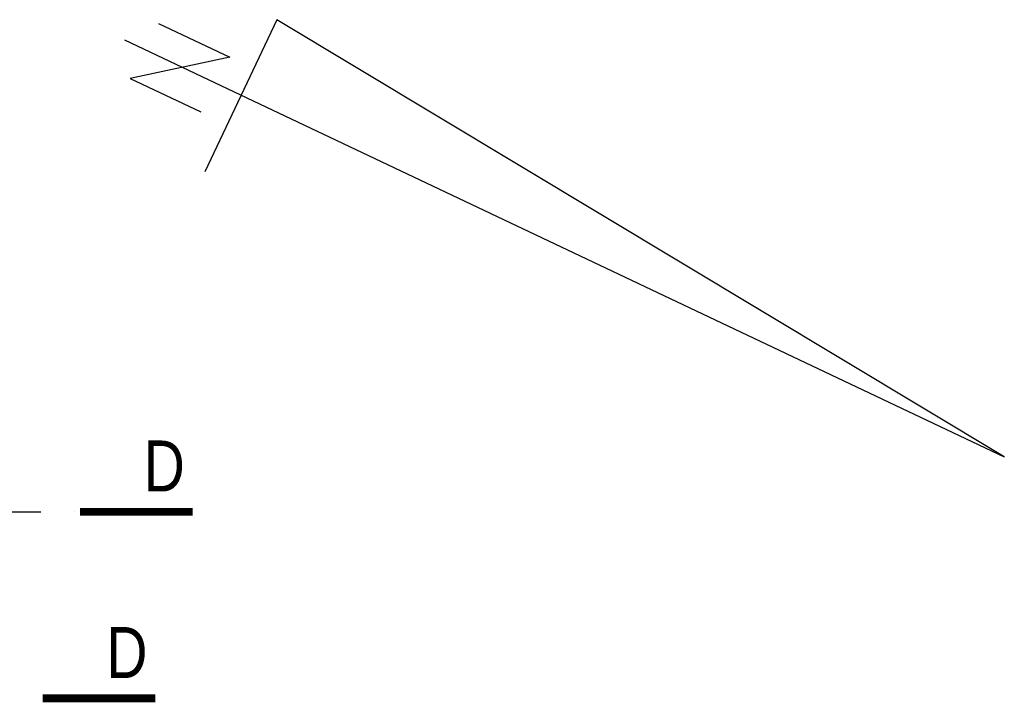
# Model space of a CAD drawing. Header units: millimetres. Extents: x 14495 to 271441, y -21035 to 2232.
# Tile 42 of 227: x 88141 to 88766, y -8855 to -8421. Entities that reach past the tile are written whole.
import ezdxf
from ezdxf.enums import TextEntityAlignment as Align

# ---------------------------------------------------------------- set-up
doc = ezdxf.new("R2010")
doc.units = ezdxf.units.MM
doc.linetypes.add('DASHDOT', pattern=[1, 0.5, -0.25, 0, -0.25])
doc.layers.add('A_OSIE', color=252, linetype='DASHDOT')
doc.layers.add('A_widok', color=1, linetype='Continuous', lineweight=0)
doc.styles.add('cent', font='swissel.ttf')

# ---------------------------------------------------------------- blocks, each defined once
blk = doc.blocks.new('OSS2')
at = {"linetype": 'Continuous', "const_width": 5}
blk.add_lwpolyline([(-71.57, 0), (0, 0)], dxfattribs=at)
at = {"style": 'cent'}
blk.add_attdef('01', (-80.01, 12.93), '', height=32.4, dxfattribs=at)

msp = doc.modelspace()

# ---------------------------------------------------------------- linework, layer by layer
at = {"layer": 'A_OSIE', "ltscale": 85}
msp.add_line((86324.84, -8733.86), (88250.92, -8733.86), dxfattribs=at)
at = {"layer": 'A_widok', "linetype": 'Continuous', "lineweight": -3}
for p, q in [((88229.13, -8423.7), (88274.36, -8445.12)), ((88304.29, -8421.28), (88258.53, -8517.89)), ((88766.46, -8698.82), (88304.29, -8421.28)), ((88207.63, -8434.12), (88766.46, -8698.82)), ((88274.36, -8445.12), (88211.25, -8458.62)), ((88211.25, -8458.62), (88255.94, -8479.78))]:
    msp.add_line(p, q, dxfattribs=at)

# ---------------------------------------------------------------- block references
at = {"layer": 'A_OSIE'}
ref = msp.add_blockref('OSS2', (88179.35, -8733.86), dxfattribs=dict(at, xscale=-1))
ref.add_attrib('01', 'D', dxfattribs={"layer": '0', "height": 32.4, "style": 'cent', "width": 0.8}).set_placement((88245.86, -8720.93), align=Align.RIGHT)
ref = msp.add_blockref('OSS2', (88155.64, -8852.33), dxfattribs=dict(at, xscale=-1))
ref.add_attrib('01', 'D', dxfattribs={"layer": '0', "height": 32.4, "style": 'cent', "width": 0.8}).set_placement((88222.15, -8839.4), align=Align.RIGHT)

doc.saveas('drawing.dxf')
